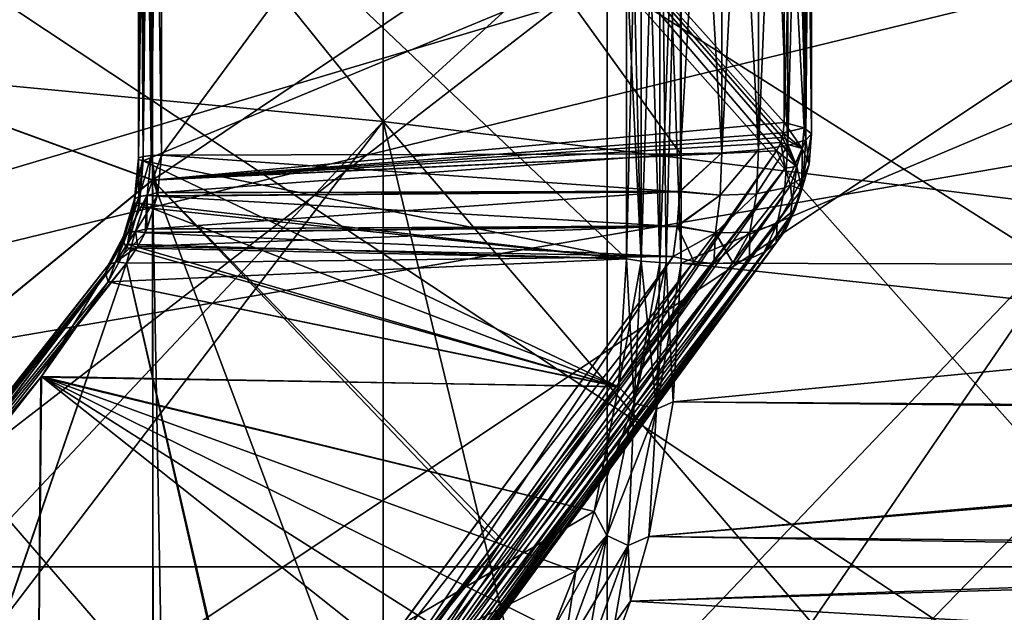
# Model space of a CAD drawing. Header units: metres. Extents: x 59 to 135, y -85 to 115.
# Tile 203 of 256: x 108.63 to 110.84, y 28.77 to 30.1. Entities that reach past the tile are written whole.
import ezdxf

# ---------------------------------------------------------------- set-up
doc = ezdxf.new("R2010")
doc.units = ezdxf.units.M
doc.layers.add('solid_20_404_502_XXX', color=7, linetype='CONTINUOUS')

msp = doc.modelspace()

# ---------------------------------------------------------------- linework, layer by layer
at = {"layer": 'solid_20_404_502_XXX'}
for points in [[(115.932388, 26.4, 6.881767), (105.518089, 33, 6.518092), (105.518089, 26.4, 6.518092)], [(110.460632, 33, 6.69069), (105.518089, 33, 6.518092), (115.932388, 26.4, 6.881767)], [(110.460632, 33, -6.69069), (105.518089, 26.4, -6.518092), (105.518089, 33, -6.518092)], [(115.403168, 33, -6.863286), (105.518089, 26.4, -6.518092), (110.460632, 33, -6.69069)], [(115.806053, 30.822226, -6.877356), (105.518089, 26.4, -6.518092), (115.403168, 33, -6.863286)], [(115.403168, 33, 6.863286), (110.460632, 33, 6.69069), (115.932388, 26.4, 6.881767)], [(109.950691, 32.409157, 19.317787), (111.920403, 32.034229, 17.675121), (111.920403, 30.029879, 18.015675)], [(109.950691, 30.218529, 19.689989), (109.950691, 32.409157, 19.317787), (111.920403, 30.029879, 18.015675)], [(117.202621, 32.330002, 4.479197), (117.202621, 24.430948, 4.479197), (105.297379, 24.430948, 4.583092)], [(117.202621, 32.330002, 4.479197), (105.297379, 24.430948, 4.583092), (105.297379, 32.330002, 4.583092)], [(117.202621, 24.430948, -4.479197), (117.202621, 32.330002, -4.479197), (105.297379, 32.330002, -4.583092)], [(105.297379, 24.430948, -4.583092), (117.202621, 24.430948, -4.479197), (105.297379, 32.330002, -4.583092)], [(109.446487, 29.874773, -16.639078), (107.684959, 30.042614, -18.128693), (107.684959, 32.05954, -17.786003)], [(109.446487, 31.725971, -16.324547), (109.446487, 29.874773, -16.639078), (107.684959, 32.05954, -17.786003)], [(109.446487, 31.725971, 16.324547), (107.684959, 32.05954, 17.786003), (107.684959, 30.042614, 18.128693)], [(111.920403, 32.034229, -17.675121), (109.950691, 30.218529, -19.689989), (111.920403, 30.029879, -18.015675)], [(109.446487, 29.874773, 16.639078), (109.446487, 31.725971, 16.324547), (107.684959, 30.042614, 18.128693)], [(111.048538, 31.3346, -14.702568), (109.446487, 29.874773, -16.639078), (109.446487, 31.725971, -16.324547)], [(111.048538, 31.334614, 14.702565), (109.446487, 31.725971, 16.324547), (109.446487, 29.874773, 16.639078)], [(105.599998, 28.872463, 22.983446), (114.429604, 31.501926, 22.731838), (105.599998, 31.501926, 22.731838)], [(105.599998, 28.872463, 22.983446), (116.406403, 31.501926, 22.731838), (114.429604, 31.501926, 22.731838)], [(105.599998, 28.872463, 22.983446), (120.920715, 31.501926, 22.731838), (116.406403, 31.501926, 22.731838)], [(105.599998, 28.872463, 22.983446), (120.811363, 28.873121, 22.983421), (120.920715, 31.501926, 22.731838)], [(105.599998, 31.501926, -22.731838), (114.429604, 31.501926, -22.731838), (120.811333, 28.872431, -22.983448)], [(105.599998, 28.872463, -22.983446), (105.599998, 31.501926, -22.731838), (120.811333, 28.872431, -22.983448)], [(110.349106, 29.872641, -12.632783), (110.393944, 29.860485, -12.550837), (110.393944, 31.493748, -12.197485)], [(110.349106, 30.700459, -12.482047), (110.349106, 29.872641, -12.632783), (110.393944, 31.493748, -12.197485)], [(110.393944, 31.493748, -12.197485), (110.393944, 29.860485, -12.550837), (110.410881, 31.468201, -12.108315)], [(107.337914, 30.324099, 15.780418), (108.927383, 31.458538, 14.018312), (108.927383, 29.743839, 14.332953)], [(107.337914, 30.323551, -15.780499), (108.927383, 29.742672, -14.333096), (108.927383, 31.457396, -14.018593)], [(108.927383, 31.458538, 14.018312), (110.341377, 29.82777, 12.64954), (110.332054, 29.808968, 12.664514)], [(108.927383, 29.743839, 14.332953), (108.927383, 31.458538, 14.018312), (110.332054, 29.808968, 12.664514)], [(108.927383, 31.458538, 14.018312), (110.349106, 30.700462, 12.482046), (110.349106, 29.872641, 12.632783)], [(108.927383, 31.458538, 14.018312), (110.349106, 29.872641, 12.632783), (110.347198, 29.849617, 12.638691)], [(108.927383, 31.458538, 14.018312), (110.344971, 29.839256, 12.643138), (110.341377, 29.82777, 12.64954)], [(108.927383, 31.458538, 14.018312), (110.347198, 29.849617, 12.638691), (110.344971, 29.839256, 12.643138)], [(108.927383, 31.457396, -14.018593), (108.927383, 29.742672, -14.333096), (110.349106, 30.700459, -12.482047)], [(110.410881, 31.468214, 12.108313), (110.410881, 29.846891, 12.459082), (110.393944, 31.332695, 12.24247)], [(110.393944, 29.860485, -12.550837), (110.410881, 29.846878, -12.459084), (110.410881, 31.468201, -12.108315)], [(110.398193, 29.833191, 12.36666), (110.410881, 29.846891, 12.459082), (110.410881, 31.468214, 12.108313)], [(110.398193, 31.442486, 12.018492), (110.398193, 29.833191, 12.36666), (110.410881, 31.468214, 12.108313)], [(110.410881, 31.468201, -12.108315), (110.410881, 29.846878, -12.459084), (110.398193, 31.442472, -12.018497)], [(110.357124, 29.820745, 12.282699), (110.398193, 29.833191, 12.36666), (110.398193, 31.442486, 12.018492)], [(110.357124, 31.419113, 11.936895), (110.357124, 29.820745, 12.282699), (110.398193, 31.442486, 12.018492)], [(110.398193, 31.442472, -12.018497), (110.398193, 29.833176, -12.366662), (110.357124, 31.419102, -11.936899)], [(110.410881, 29.846878, -12.459084), (110.398193, 29.833176, -12.366662), (110.398193, 31.442472, -12.018497)], [(108.906136, 31.416948, -11.760968), (108.906136, 29.795872, -12.114898), (108.895966, 31.410917, -11.740214)], [(108.906136, 31.416948, 11.760968), (108.895966, 31.410917, 11.740214), (108.895966, 29.792702, 12.093519)], [(108.906136, 29.795872, 12.114898), (108.906136, 31.416948, 11.760968), (108.895966, 29.792702, 12.093519)], [(108.895966, 31.410917, -11.740214), (108.906136, 29.795872, -12.114898), (108.895966, 29.792702, -12.093519)], [(108.895966, 31.410917, -11.740214), (108.895966, 29.792702, -12.093519), (108.896111, 31.404253, -11.717276)], [(108.895966, 31.410917, 11.740214), (108.896111, 31.404253, 11.717276), (108.896111, 29.7892, 12.069891)], [(108.895966, 29.792702, 12.093519), (108.895966, 31.410917, 11.740214), (108.896111, 29.7892, 12.069891)], [(108.896111, 31.404253, -11.717276), (108.895966, 29.792702, -12.093519), (108.896111, 29.7892, -12.069891)], [(108.896111, 31.404253, -11.717276), (108.896111, 29.7892, -12.069891), (108.906532, 31.398264, -11.696659)], [(108.896111, 31.404253, 11.717276), (108.906532, 30.598125, 11.899991), (108.906532, 29.786051, 12.048654)], [(108.896111, 29.7892, 12.069891), (108.896111, 31.404253, 11.717276), (108.906532, 29.786051, 12.048654)], [(108.924644, 31.421164, -11.775476), (108.924644, 29.798086, -12.129843), (108.906136, 31.416948, -11.760968)], [(108.924644, 31.421164, 11.775476), (108.906136, 31.416948, 11.760968), (108.906136, 29.795872, 12.114898)], [(108.924644, 29.798086, 12.129843), (108.924644, 31.421164, 11.775476), (108.906136, 29.795872, 12.114898)], [(108.906136, 31.416948, -11.760968), (108.924644, 29.798086, -12.129843), (108.906136, 29.795872, -12.114898)], [(108.924644, 29.798086, 12.129843), (108.947754, 29.798914, 12.135427), (108.947754, 31.422737, 11.780898)], [(108.924644, 29.798086, 12.129843), (108.947754, 31.422737, 11.780898), (108.924644, 31.421164, 11.775476)], [(108.924644, 31.421164, -11.775476), (108.947754, 31.422737, -11.780898), (108.947754, 29.798914, -12.135427)], [(108.924644, 31.421164, -11.775476), (108.947754, 29.798914, -12.135427), (108.924644, 29.798086, -12.129843)], [(108.947754, 31.422737, 11.780898), (108.947754, 29.798914, 12.135427), (110.116196, 31.383722, 11.81338)], [(110.116196, 29.801905, -12.155602), (108.947754, 29.798914, -12.135427), (108.947754, 31.422737, -11.780898)], [(110.116196, 31.383722, -11.81338), (110.116196, 29.801905, -12.155602), (108.947754, 31.422737, -11.780898)], [(110.29174, 29.810783, 12.215493), (110.357124, 29.820745, 12.282699), (110.357124, 31.419113, 11.936895)], [(110.29174, 31.400406, 11.871582), (110.29174, 29.810783, 12.215493), (110.357124, 31.419113, 11.936895)], [(110.357124, 31.419102, -11.936899), (110.357124, 29.82073, -12.282701), (110.29174, 31.400396, -11.871585)], [(110.398193, 29.833176, -12.366662), (110.357124, 29.82073, -12.282701), (110.357124, 31.419102, -11.936899)], [(108.896111, 29.7892, -12.069891), (108.906532, 30.598125, -11.899991), (108.906532, 31.398264, -11.696659)], [(108.947754, 29.798914, 12.135427), (110.116196, 29.801905, 12.155602), (110.116196, 31.383722, 11.81338)], [(110.208504, 31.38821, 11.829004), (110.116196, 31.383722, 11.81338), (110.116196, 29.801905, 12.155602)], [(110.208504, 31.38821, 11.829004), (110.116196, 29.801905, 12.155602), (110.208504, 29.804289, 12.171682)], [(110.208504, 31.388205, -11.829005), (110.208504, 29.804283, -12.171683), (110.116196, 31.383722, -11.81338)], [(110.208504, 29.804283, -12.171683), (110.116196, 29.801905, -12.155602), (110.116196, 31.383722, -11.81338)], [(110.208504, 29.804289, 12.171682), (110.29174, 29.810783, 12.215493), (110.29174, 31.400406, 11.871582)], [(110.208504, 31.38821, 11.829004), (110.208504, 29.804289, 12.171682), (110.29174, 31.400406, 11.871582)], [(110.29174, 31.400396, -11.871585), (110.29174, 29.810772, -12.215495), (110.208504, 31.388205, -11.829005)], [(110.29174, 29.810772, -12.215495), (110.208504, 29.804283, -12.171683), (110.208504, 31.388205, -11.829005)], [(110.357124, 29.82073, -12.282701), (110.29174, 29.810772, -12.215495), (110.29174, 31.400396, -11.871585)], [(111.048538, 29.677729, 14.982332), (111.048538, 31.334614, 14.702565), (109.446487, 29.874773, 16.639078)], [(111.048538, 31.3346, -14.702568), (111.048538, 29.677721, -14.982333), (109.446487, 29.874773, -16.639078)], [(110.393944, 31.332695, 12.24247), (110.393944, 29.860493, 12.550836), (110.349106, 30.700462, 12.482046)], [(110.410881, 29.846891, 12.459082), (110.393944, 29.860493, 12.550836), (110.393944, 31.332695, 12.24247)], [(109.950691, 30.218529, 19.689989), (107.817116, 28.568291, 21.278898), (107.817116, 30.987398, 21.075813)], [(109.950691, 30.218529, -19.689989), (107.817116, 30.987333, -21.075823), (107.817116, 28.56823, -21.278898)], [(110.02697, 29.560728, 10.528625), (109.994255, 30.23723, 10.442412), (109.994255, 30.899368, 10.27827)], [(110.02697, 30.889677, 10.243904), (110.02697, 29.560728, 10.528625), (109.994255, 30.899368, 10.27827)], [(110.02697, 30.889677, -10.243904), (109.994255, 30.237246, -10.44241), (109.994255, 29.565964, -10.563945)], [(110.02697, 30.889677, -10.243904), (109.994255, 29.565964, -10.563945), (110.02697, 29.560728, -10.528625)], [(110.02697, 30.889677, -10.243904), (110.02697, 29.560728, -10.528625), (110.06945, 30.883308, -10.22133)], [(110.06945, 29.557289, 10.505423), (110.02697, 30.889677, 10.243904), (110.06945, 30.88331, 10.22133)], [(110.02697, 29.560728, 10.528625), (110.02697, 30.889677, 10.243904), (110.06945, 29.557289, 10.505423)], [(110.06945, 30.883308, -10.22133), (110.02697, 29.560728, -10.528625), (110.06945, 29.557289, -10.505423)], [(110.06945, 30.88331, 10.22133), (110.117142, 30.880953, 10.21299), (110.117142, 29.556017, 10.49685)], [(110.083519, 29.556665, 10.501224), (110.06945, 30.88331, 10.22133), (110.117142, 29.556017, 10.49685)], [(110.083519, 29.556665, 10.501224), (110.06945, 29.557289, 10.505423), (110.06945, 30.88331, 10.22133)], [(110.06945, 30.883308, -10.22133), (110.06945, 29.557289, -10.505423), (110.117142, 30.880953, -10.21299)], [(110.06945, 29.557289, -10.505423), (110.083519, 29.556665, -10.501224), (110.117142, 30.880953, -10.21299)], [(110.083519, 29.556665, -10.501224), (110.117142, 29.556017, -10.49685), (110.117142, 30.880953, -10.21299)], [(110.117142, 29.556017, -10.49685), (113.265877, 29.547958, -10.442483), (113.265877, 30.885771, -10.154504)], [(110.117142, 30.880953, -10.21299), (110.117142, 29.556017, -10.49685), (113.265877, 30.885771, -10.154504)], [(113.265877, 30.885771, 10.154504), (113.265877, 29.547958, 10.442483), (110.117142, 30.880953, 10.21299)], [(113.265877, 29.547958, 10.442483), (110.117142, 29.556017, 10.49685), (110.117142, 30.880953, 10.21299)], [(115.806053, 30.822226, -6.877356), (115.932388, 26.4, -6.881767), (105.518089, 26.4, -6.518092)], [(108.927383, 29.742672, -14.333096), (110.349106, 29.872641, -12.632783), (110.349106, 30.700459, -12.482047)], [(110.393944, 29.860493, 12.550836), (110.349106, 29.872641, 12.632783), (110.349106, 30.700462, 12.482046)], [(108.896111, 29.7892, -12.069891), (108.906532, 29.786051, -12.048654), (108.906532, 30.598125, -11.899991)], [(109.994255, 30.237246, -10.44241), (108.906532, 30.598125, -11.899991), (108.906532, 29.786051, -12.048654)], [(109.994255, 29.565964, 10.563945), (108.906532, 29.786051, 12.048654), (108.906532, 30.598125, 11.899991)], [(109.994255, 30.23723, 10.442412), (109.994255, 29.565964, 10.563945), (108.906532, 30.598125, 11.899991)], [(107.337914, 28.438757, 15.944608), (107.337914, 30.324099, 15.780418), (108.927383, 29.743839, 14.332953)], [(107.337914, 30.323551, -15.780499), (107.337914, 28.438202, -15.944623), (108.927383, 29.742672, -14.333096)], [(109.994255, 29.565964, -10.563945), (109.994255, 30.237246, -10.44241), (108.906532, 29.786051, -12.048654)], [(110.02697, 29.560728, 10.528625), (109.994255, 29.565964, 10.563945), (109.994255, 30.23723, 10.442412)], [(109.950691, 28, 19.814579), (107.817116, 28.568291, 21.278898), (109.950691, 30.218529, 19.689989)], [(109.950691, 28, -19.814579), (109.950691, 30.218529, -19.689989), (107.817116, 28.56823, -21.278898)], [(109.950691, 30.218529, 19.689989), (111.920403, 30.029879, 18.015675), (111.920403, 28, 18.129669)], [(109.950691, 28, 19.814579), (109.950691, 30.218529, 19.689989), (111.920403, 28, 18.129669)], [(111.920403, 30.029879, -18.015675), (109.950691, 30.218529, -19.689989), (109.950691, 28, -19.814579)], [(109.446487, 28, -16.744362), (108.016403, 28, -17.984081), (107.684959, 30.042614, -18.128693)], [(109.446487, 29.874773, -16.639078), (109.446487, 28, -16.744362), (107.684959, 30.042614, -18.128693)], [(109.446487, 29.874773, 16.639078), (107.684959, 30.042614, 18.128693), (107.684959, 28, 18.243402)], [(111.920403, 30.029879, -18.015675), (109.950691, 28, -19.814579), (111.920403, 28, -18.129669)], [(109.446487, 29.874773, 16.639078), (107.684959, 28, 18.243402), (108.016403, 28, 17.984081)], [(109.446487, 28, 16.744362), (109.446487, 29.874773, 16.639078), (108.016403, 28, 17.984081)], [(109.899536, 28, -16.305859), (109.446487, 28, -16.744362), (109.446487, 29.874773, -16.639078)], [(111.048538, 28, -15.075976), (109.899536, 28, -16.305859), (109.446487, 29.874773, -16.639078)], [(111.048538, 29.677721, -14.982333), (111.048538, 28, -15.075976), (109.446487, 29.874773, -16.639078)], [(111.048538, 29.677729, 14.982332), (109.446487, 29.874773, 16.639078), (109.446487, 28, 16.744362)], [(108.927383, 29.742672, -14.333096), (110.347198, 29.849579, -12.638702), (110.349106, 29.872641, -12.632783)], [(110.347198, 29.849579, -12.638702), (110.389755, 29.813667, -12.563638), (110.349106, 29.872641, -12.632783)], [(110.347198, 29.849617, 12.638691), (110.349106, 29.872641, 12.632783), (110.393944, 29.860493, 12.550836)], [(110.347198, 29.849617, 12.638691), (110.393944, 29.860493, 12.550836), (110.389755, 29.813683, 12.563635)], [(110.389755, 29.813667, -12.563638), (110.393944, 29.860485, -12.550837), (110.349106, 29.872641, -12.632783)], [(110.389755, 29.813683, 12.563635), (110.393944, 29.860493, 12.550836), (110.405128, 29.779032, 12.478213)], [(110.389755, 29.813667, -12.563638), (110.405128, 29.779007, -12.478215), (110.393944, 29.860485, -12.550837)], [(110.405128, 29.779032, 12.478213), (110.393944, 29.860493, 12.550836), (110.410881, 29.846891, 12.459082)], [(110.405128, 29.779007, -12.478215), (110.410881, 29.846878, -12.459084), (110.393944, 29.860485, -12.550837)], [(108.927383, 29.742672, -14.333096), (110.344917, 29.839035, -12.643249), (110.347198, 29.849579, -12.638702)], [(108.927383, 29.742672, -14.333096), (110.341347, 29.827688, -12.649591), (110.344917, 29.839035, -12.643249)], [(110.341347, 29.827688, -12.649591), (110.378014, 29.77322, -12.586079), (110.344917, 29.839035, -12.643249)], [(110.389755, 29.813683, 12.563635), (110.341377, 29.82777, 12.64954), (110.344971, 29.839256, 12.643138)], [(110.378014, 29.77322, -12.586079), (110.347198, 29.849579, -12.638702), (110.344917, 29.839035, -12.643249)], [(110.347198, 29.849617, 12.638691), (110.389755, 29.813683, 12.563635), (110.344971, 29.839256, 12.643138)], [(110.378014, 29.77322, -12.586079), (110.389755, 29.813667, -12.563638), (110.347198, 29.849579, -12.638702)], [(110.35096, 29.725389, -12.310045), (110.357124, 29.82073, -12.282701), (110.398193, 29.833176, -12.366662)], [(110.391769, 29.748598, -12.390859), (110.35096, 29.725389, -12.310045), (110.398193, 29.833176, -12.366662)], [(110.350967, 29.725422, 12.310043), (110.398193, 29.833191, 12.36666), (110.357124, 29.820745, 12.282699)], [(110.391769, 29.748627, 12.390857), (110.398193, 29.833191, 12.36666), (110.350967, 29.725422, 12.310043)], [(110.391769, 29.748627, 12.390857), (110.410881, 29.846891, 12.459082), (110.398193, 29.833191, 12.36666)], [(110.405128, 29.779032, 12.478213), (110.410881, 29.846891, 12.459082), (110.391769, 29.748627, 12.390857)], [(110.391769, 29.748598, -12.390859), (110.398193, 29.833176, -12.366662), (110.410881, 29.846878, -12.459084)], [(110.405128, 29.779007, -12.478215), (110.391769, 29.748598, -12.390859), (110.410881, 29.846878, -12.459084)], [(108.927383, 29.742672, -14.333096), (110.332054, 29.808968, -12.664514), (110.341347, 29.827688, -12.649591)], [(108.927383, 29.742672, -14.333096), (109.708176, 28.922676, -13.535183), (110.332054, 29.808968, -12.664514)], [(108.927383, 29.743839, 14.332953), (110.332054, 29.808968, 12.664514), (109.715126, 28.93182, 13.526323)], [(109.40226, 28.439457, -13.893786), (110.351448, 29.769751, -12.637275), (110.332054, 29.808968, -12.664514)], [(109.708176, 28.922676, -13.535183), (109.40226, 28.439457, -13.893786), (110.332054, 29.808968, -12.664514)], [(110.332054, 29.808968, 12.664514), (110.351448, 29.769751, 12.637274), (109.715126, 28.93182, 13.526323)], [(110.205147, 29.708666, -12.198024), (110.208504, 29.804283, -12.171683), (110.29174, 29.810772, -12.215495)], [(110.286674, 29.711634, -12.243618), (110.205147, 29.708666, -12.198024), (110.29174, 29.810772, -12.215495)], [(110.205154, 29.708698, 12.198021), (110.29174, 29.810783, 12.215493), (110.208504, 29.804289, 12.171682)], [(110.286682, 29.711668, 12.243615), (110.29174, 29.810783, 12.215493), (110.205154, 29.708698, 12.198021)], [(110.286674, 29.711634, -12.243618), (110.29174, 29.810772, -12.215495), (110.357124, 29.82073, -12.282701)], [(110.35096, 29.725389, -12.310045), (110.286674, 29.711634, -12.243618), (110.357124, 29.82073, -12.282701)], [(110.286682, 29.711668, 12.243615), (110.357124, 29.820745, 12.282699), (110.29174, 29.810783, 12.215493)], [(110.350967, 29.725422, 12.310043), (110.357124, 29.820745, 12.282699), (110.286682, 29.711668, 12.243615)], [(110.341377, 29.82777, 12.64954), (110.378014, 29.773233, 12.58607), (110.332054, 29.808968, 12.664514)], [(110.341347, 29.827688, -12.649591), (110.332054, 29.808968, -12.664514), (110.351448, 29.769751, -12.637275)], [(110.378014, 29.773233, 12.58607), (110.351448, 29.769751, 12.637274), (110.332054, 29.808968, 12.664514)], [(110.341347, 29.827688, -12.649591), (110.351448, 29.769751, -12.637275), (110.378014, 29.77322, -12.586079)], [(110.389755, 29.813683, 12.563635), (110.378014, 29.773233, 12.58607), (110.341377, 29.82777, 12.64954)], [(110.389755, 29.813683, 12.563635), (110.389229, 29.721443, 12.511659), (110.378014, 29.773233, 12.58607)], [(110.378014, 29.77322, -12.586079), (110.389221, 29.721424, -12.511671), (110.389755, 29.813667, -12.563638)], [(110.389221, 29.721424, -12.511671), (110.405128, 29.779007, -12.478215), (110.389755, 29.813667, -12.563638)], [(110.389755, 29.813683, 12.563635), (110.405128, 29.779032, 12.478213), (110.389229, 29.721443, 12.511659)], [(108.895966, 29.792702, -12.093519), (108.887222, 29.700293, -12.11732), (108.887032, 29.691881, -12.095225)], [(108.896111, 29.7892, -12.069891), (108.895966, 29.792702, -12.093519), (108.887032, 29.691881, -12.095225)], [(108.896111, 29.7892, -12.069891), (108.887032, 29.691881, -12.095225), (108.896881, 29.682875, -12.075663)], [(108.887062, 29.692034, 12.095164), (108.895966, 29.792702, 12.093519), (108.896111, 29.7892, 12.069891)], [(108.887253, 29.700438, 12.117264), (108.895966, 29.792702, 12.093519), (108.887062, 29.692034, 12.095164)], [(108.887062, 29.692034, 12.095164), (108.896111, 29.7892, 12.069891), (108.898239, 29.69017, 12.072931)], [(108.906136, 29.795872, -12.114898), (108.897331, 29.706196, -12.137859), (108.887222, 29.700293, -12.11732)], [(108.895966, 29.792702, -12.093519), (108.906136, 29.795872, -12.114898), (108.887222, 29.700293, -12.11732)], [(108.887253, 29.700438, 12.117264), (108.906136, 29.795872, 12.114898), (108.895966, 29.792702, 12.093519)], [(108.897362, 29.706337, 12.137806), (108.906136, 29.795872, 12.114898), (108.887253, 29.700438, 12.117264)], [(108.896111, 29.7892, -12.069891), (108.896881, 29.682875, -12.075663), (108.898346, 29.690844, -12.07271)], [(108.896111, 29.7892, -12.069891), (108.898346, 29.690844, -12.07271), (108.906532, 29.786051, -12.048654)], [(108.896111, 29.7892, 12.069891), (108.906532, 29.786051, 12.048654), (108.898239, 29.69017, 12.072931)], [(108.924644, 29.798086, -12.129843), (108.915428, 29.70846, -12.152905), (108.897331, 29.706196, -12.137859)], [(108.906136, 29.795872, -12.114898), (108.924644, 29.798086, -12.129843), (108.897331, 29.706196, -12.137859)], [(108.897362, 29.706337, 12.137806), (108.924644, 29.798086, 12.129843), (108.906136, 29.795872, 12.114898)], [(108.915459, 29.708601, 12.152853), (108.924644, 29.798086, 12.129843), (108.897362, 29.706337, 12.137806)], [(109.976463, 29.2777, 10.630001), (108.898239, 29.69017, 12.072931), (108.906532, 29.786051, 12.048654)], [(109.994255, 29.565964, -10.563945), (108.906532, 29.786051, -12.048654), (108.898346, 29.690844, -12.07271)], [(109.994255, 29.565964, 10.563945), (109.976463, 29.2777, 10.630001), (108.906532, 29.786051, 12.048654)], [(108.915428, 29.70846, -12.152905), (108.947754, 29.798914, -12.135427), (108.939728, 29.71487, -12.15653)], [(108.924644, 29.798086, -12.129843), (108.947754, 29.798914, -12.135427), (108.915428, 29.70846, -12.152905)], [(108.915459, 29.708601, 12.152853), (108.938148, 29.707127, 12.159395), (108.924644, 29.798086, 12.129843)], [(108.924644, 29.798086, 12.129843), (108.939667, 29.714514, 12.156659), (108.947754, 29.798914, 12.135427)], [(108.924644, 29.798086, 12.129843), (108.938148, 29.707127, 12.159395), (108.939667, 29.714514, 12.156659)], [(108.939667, 29.714514, 12.156659), (110.116196, 29.801905, 12.155602), (108.947754, 29.798914, 12.135427)], [(110.114281, 29.718035, 12.177214), (110.116196, 29.801905, 12.155602), (108.939667, 29.714514, 12.156659)], [(110.114235, 29.716799, -12.177678), (108.939728, 29.71487, -12.15653), (108.947754, 29.798914, -12.135427)], [(110.114235, 29.716799, -12.177678), (108.947754, 29.798914, -12.135427), (110.116196, 29.801905, -12.155602)], [(110.114235, 29.716799, -12.177678), (110.116196, 29.801905, -12.155602), (110.208504, 29.804283, -12.171683)], [(110.205147, 29.708666, -12.198024), (110.114235, 29.716799, -12.177678), (110.208504, 29.804283, -12.171683)], [(110.208504, 29.804289, 12.171682), (110.116196, 29.801905, 12.155602), (110.114281, 29.718035, 12.177214)], [(110.205154, 29.708698, 12.198021), (110.208504, 29.804289, 12.171682), (110.114281, 29.718035, 12.177214)], [(110.351448, 29.769751, 12.637274), (109.405434, 28.443253, 13.890069), (109.386055, 28.521549, 13.928524)], [(110.351448, 29.769751, 12.637274), (109.386055, 28.521549, 13.928524), (109.715126, 28.93182, 13.526323)], [(109.40226, 28.439457, -13.893786), (110.363251, 29.730928, -12.6055), (110.351448, 29.769751, -12.637275)], [(110.351448, 29.769751, 12.637274), (110.363251, 29.73093, 12.605499), (109.405434, 28.443253, 13.890069)], [(110.378014, 29.773233, 12.58607), (110.363251, 29.73093, 12.605499), (110.351448, 29.769751, 12.637274)], [(110.378014, 29.77322, -12.586079), (110.351448, 29.769751, -12.637275), (110.363251, 29.730928, -12.6055)], [(110.378014, 29.773233, 12.58607), (110.389229, 29.721443, 12.511659), (110.363251, 29.73093, 12.605499)], [(110.378014, 29.77322, -12.586079), (110.363251, 29.730928, -12.6055), (110.367104, 29.693647, -12.570128)], [(110.378014, 29.77322, -12.586079), (110.367104, 29.693647, -12.570128), (110.389221, 29.721424, -12.511671)], [(110.373917, 29.677055, -12.433299), (110.391769, 29.748598, -12.390859), (110.405128, 29.779007, -12.478215)], [(110.389221, 29.721424, -12.511671), (110.373917, 29.677055, -12.433299), (110.405128, 29.779007, -12.478215)], [(110.405128, 29.779032, 12.478213), (110.373924, 29.67708, 12.433285), (110.389229, 29.721443, 12.511659)], [(110.405128, 29.779032, 12.478213), (110.391769, 29.748627, 12.390857), (110.373924, 29.67708, 12.433285)], [(107.337914, 28.438757, 15.944608), (108.927383, 29.743839, 14.332953), (108.929863, 28.002586, 14.436024)], [(107.337914, 28.438202, -15.944623), (108.929214, 28.00182, -14.436712), (108.927383, 29.742672, -14.333096)], [(108.927383, 29.743839, 14.332953), (108.958778, 28.033958, 14.405372), (108.929863, 28.002586, 14.436024)], [(108.927383, 29.743839, 14.332953), (109.386055, 28.521549, 13.928524), (108.958778, 28.033958, 14.405372)], [(108.927383, 29.743839, 14.332953), (109.715126, 28.93182, 13.526323), (109.386055, 28.521549, 13.928524)], [(108.927383, 29.742672, -14.333096), (108.929214, 28.00182, -14.436712), (109.708176, 28.922676, -13.535183)], [(110.333519, 29.64423, -12.35823), (110.35096, 29.725389, -12.310045), (110.391769, 29.748598, -12.390859)], [(110.373917, 29.677055, -12.433299), (110.333519, 29.64423, -12.35823), (110.391769, 29.748598, -12.390859)], [(110.391769, 29.748627, 12.390857), (110.333534, 29.644257, 12.358213), (110.373924, 29.67708, 12.433285)], [(110.391769, 29.748627, 12.390857), (110.350967, 29.725422, 12.310043), (110.333534, 29.644257, 12.358213)], [(109.40226, 28.439457, -13.893786), (109.407639, 28.375645, -13.83323), (110.363251, 29.730928, -12.6055)], [(110.363251, 29.73093, 12.605499), (110.367104, 29.693649, 12.570127), (109.405434, 28.443253, 13.890069)], [(109.407639, 28.375645, -13.83323), (110.367104, 29.693647, -12.570128), (110.363251, 29.730928, -12.6055)], [(110.271782, 29.625988, -12.293423), (110.286674, 29.711634, -12.243618), (110.35096, 29.725389, -12.310045)], [(110.333519, 29.64423, -12.35823), (110.271782, 29.625988, -12.293423), (110.35096, 29.725389, -12.310045)], [(110.350967, 29.725422, 12.310043), (110.27179, 29.626017, 12.293406), (110.333534, 29.644257, 12.358213)], [(110.350967, 29.725422, 12.310043), (110.286682, 29.711668, 12.243615), (110.27179, 29.626017, 12.293406)], [(110.389221, 29.721424, -12.511671), (110.362907, 29.659006, -12.532204), (110.350777, 29.628027, -12.492844)], [(110.389221, 29.721424, -12.511671), (110.350777, 29.628027, -12.492844), (110.373917, 29.677055, -12.433299)], [(110.389229, 29.721443, 12.511659), (110.362907, 29.659008, 12.532202), (110.367104, 29.693649, 12.570127)], [(110.389229, 29.721443, 12.511659), (110.373924, 29.67708, 12.433285), (110.362907, 29.659008, 12.532202)], [(110.389221, 29.721424, -12.511671), (110.367104, 29.693647, -12.570128), (110.362907, 29.659006, -12.532204)], [(110.389229, 29.721443, 12.511659), (110.367104, 29.693649, 12.570127), (110.363251, 29.73093, 12.605499)], [(108.861137, 29.604212, -12.139215), (108.887032, 29.691881, -12.095225), (108.887222, 29.700293, -12.11732)], [(108.862129, 29.616484, -12.158722), (108.861137, 29.604212, -12.139215), (108.887222, 29.700293, -12.11732)], [(108.887253, 29.700438, 12.117264), (108.861191, 29.604342, 12.139129), (108.862183, 29.616608, 12.158642)], [(108.887253, 29.700438, 12.117264), (108.887062, 29.692034, 12.095164), (108.861191, 29.604342, 12.139129)], [(108.862129, 29.616484, -12.158722), (108.887222, 29.700293, -12.11732), (108.897331, 29.706196, -12.137859)], [(108.872116, 29.624754, -12.177802), (108.862129, 29.616484, -12.158722), (108.897331, 29.706196, -12.137859)], [(108.897362, 29.706337, 12.137806), (108.862183, 29.616608, 12.158642), (108.872169, 29.624874, 12.177725)], [(108.897362, 29.706337, 12.137806), (108.887253, 29.700438, 12.117264), (108.862183, 29.616608, 12.158642)], [(108.872116, 29.624754, -12.177802), (108.897331, 29.706196, -12.137859), (108.915428, 29.70846, -12.152905)], [(108.889275, 29.62751, -12.192971), (108.872116, 29.624754, -12.177802), (108.915428, 29.70846, -12.152905)], [(108.915459, 29.708601, 12.152853), (108.872169, 29.624874, 12.177725), (108.889328, 29.627628, 12.192895)], [(108.915459, 29.708601, 12.152853), (108.897362, 29.706337, 12.137806), (108.872169, 29.624874, 12.177725)], [(108.889275, 29.62751, -12.192971), (108.915428, 29.70846, -12.152905), (108.938118, 29.707026, -12.159433)], [(108.889275, 29.62751, -12.192971), (108.938118, 29.707026, -12.159433), (108.914413, 29.632956, -12.195955)], [(108.915459, 29.708601, 12.152853), (108.889328, 29.627628, 12.192895), (108.91066, 29.624607, 12.201231)], [(108.915459, 29.708601, 12.152853), (108.91066, 29.624607, 12.201231), (108.914307, 29.632717, 12.196103)], [(110.114281, 29.718035, 12.177214), (108.938148, 29.707127, 12.159395), (108.914307, 29.632717, 12.196103)], [(110.108673, 29.639908, 12.216228), (110.114281, 29.718035, 12.177214), (108.914307, 29.632717, 12.196103)], [(108.915459, 29.708601, 12.152853), (108.914307, 29.632717, 12.196103), (108.938148, 29.707127, 12.159395)], [(110.108536, 29.638546, -12.217102), (108.914413, 29.632956, -12.195955), (108.938118, 29.707026, -12.159433)], [(108.915428, 29.70846, -12.152905), (108.939728, 29.71487, -12.15653), (108.938118, 29.707026, -12.159433)], [(110.114235, 29.716799, -12.177678), (108.938118, 29.707026, -12.159433), (108.939728, 29.71487, -12.15653)], [(110.114235, 29.716799, -12.177678), (110.108536, 29.638546, -12.217102), (108.938118, 29.707026, -12.159433)], [(110.114281, 29.718035, 12.177214), (108.939667, 29.714514, 12.156659), (108.938148, 29.707127, 12.159395)], [(110.205147, 29.708666, -12.198024), (110.108536, 29.638546, -12.217102), (110.114235, 29.716799, -12.177678)], [(110.194412, 29.624022, -12.244887), (110.108536, 29.638546, -12.217102), (110.205147, 29.708666, -12.198024)], [(110.205154, 29.708698, 12.198021), (110.114281, 29.718035, 12.177214), (110.108673, 29.639908, 12.216228)], [(110.205154, 29.708698, 12.198021), (110.108673, 29.639908, 12.216228), (110.194427, 29.62405, 12.24487)], [(110.194412, 29.624022, -12.244887), (110.205147, 29.708666, -12.198024), (110.286674, 29.711634, -12.243618)], [(110.271782, 29.625988, -12.293423), (110.194412, 29.624022, -12.244887), (110.286674, 29.711634, -12.243618)], [(110.286682, 29.711668, 12.243615), (110.194427, 29.62405, 12.24487), (110.27179, 29.626017, 12.293406)], [(110.286682, 29.711668, 12.243615), (110.205154, 29.708698, 12.198021), (110.194427, 29.62405, 12.24487)], [(108.861137, 29.604212, -12.139215), (108.86953, 29.590509, -12.122533), (108.887032, 29.691881, -12.095225)], [(108.887062, 29.692034, 12.095164), (108.869583, 29.590637, 12.122448), (108.861191, 29.604342, 12.139129)], [(108.887032, 29.691881, -12.095225), (108.86953, 29.590509, -12.122533), (108.872665, 29.59832, -12.117573)], [(108.887062, 29.692034, 12.095164), (108.898239, 29.69017, 12.072931), (108.869583, 29.590637, 12.122448)], [(108.869583, 29.590637, 12.122448), (108.898239, 29.69017, 12.072931), (108.872597, 29.598141, 12.117683)], [(109.976463, 29.2777, 10.630001), (108.872597, 29.598141, 12.117683), (108.898239, 29.69017, 12.072931)], [(108.887032, 29.691881, -12.095225), (108.872665, 29.59832, -12.117573), (108.896881, 29.682875, -12.075663)], [(109.994255, 29.565964, -10.563945), (108.896881, 29.682875, -12.075663), (108.872665, 29.59832, -12.117573)], [(109.994255, 29.565964, -10.563945), (108.898346, 29.690844, -12.07271), (108.896881, 29.682875, -12.075663)], [(110.367104, 29.693649, 12.570127), (109.41082, 28.379442, 13.829512), (109.405434, 28.443253, 13.890069)], [(109.407639, 28.375645, -13.83323), (110.362907, 29.659006, -12.532204), (110.367104, 29.693647, -12.570128)], [(110.367104, 29.693649, 12.570127), (110.362907, 29.659008, 12.532202), (109.41082, 28.379442, 13.829512)], [(111.048538, 29.677729, 14.982332), (109.446487, 28, 16.744362), (109.899536, 28, 16.305859)], [(111.048538, 28, 15.075976), (111.048538, 29.677729, 14.982332), (109.899536, 28, 16.305859)], [(110.373917, 29.677055, -12.433299), (110.331078, 29.601627, -12.45321), (110.304382, 29.580582, -12.414474)], [(110.373917, 29.677055, -12.433299), (110.304382, 29.580582, -12.414474), (110.333519, 29.64423, -12.35823)], [(110.373924, 29.67708, 12.433285), (110.331078, 29.601629, 12.453208), (110.350784, 29.628029, 12.492842)], [(110.373924, 29.67708, 12.433285), (110.333534, 29.644257, 12.358213), (110.331078, 29.601629, 12.453208)], [(110.373917, 29.677055, -12.433299), (110.350777, 29.628027, -12.492844), (110.331078, 29.601627, -12.45321)], [(110.373924, 29.67708, 12.433285), (110.350784, 29.628029, 12.492842), (110.362907, 29.659008, 12.532202)], [(109.390869, 28.322681, -13.764808), (110.350777, 29.628027, -12.492844), (110.362907, 29.659006, -12.532204)], [(109.407639, 28.375645, -13.83323), (109.390869, 28.322681, -13.764808), (110.362907, 29.659006, -12.532204)], [(110.362907, 29.659008, 12.532202), (110.350784, 29.628029, 12.492842), (109.41082, 28.379442, 13.829512)], [(108.889275, 29.62751, -12.192971), (108.914413, 29.632956, -12.195955), (108.910606, 29.624495, -12.201304)], [(110.108673, 29.639908, 12.216228), (108.894226, 29.593367, 12.223459), (110.099388, 29.571026, 12.271491)], [(110.108673, 29.639908, 12.216228), (108.91066, 29.624607, 12.201231), (108.894226, 29.593367, 12.223459)], [(110.108536, 29.638546, -12.217102), (110.099388, 29.571024, -12.271492), (108.910606, 29.624495, -12.201304)], [(110.108536, 29.638546, -12.217102), (108.910606, 29.624495, -12.201304), (108.914413, 29.632956, -12.195955)], [(110.108673, 29.639908, 12.216228), (108.914307, 29.632717, 12.196103), (108.91066, 29.624607, 12.201231)], [(110.108673, 29.639908, 12.216228), (110.099388, 29.571026, 12.271491), (110.146019, 29.559664, 12.290264)], [(110.194412, 29.624022, -12.244887), (110.099388, 29.571024, -12.271492), (110.108536, 29.638546, -12.217102)], [(110.194427, 29.62405, 12.24487), (110.108673, 29.639908, 12.216228), (110.146019, 29.559664, 12.290264)], [(110.333534, 29.644257, 12.358213), (110.271484, 29.565516, 12.377775), (110.304382, 29.580584, 12.414472)], [(110.333534, 29.644257, 12.358213), (110.27179, 29.626017, 12.293406), (110.271484, 29.565516, 12.377775)], [(110.333519, 29.64423, -12.35823), (110.304382, 29.580582, -12.414474), (110.271484, 29.565514, -12.377777)], [(110.333519, 29.64423, -12.35823), (110.271484, 29.565514, -12.377777), (110.271782, 29.625988, -12.293423)], [(110.333534, 29.644257, 12.358213), (110.304382, 29.580584, 12.414472), (110.331078, 29.601629, 12.453208)], [(108.821365, 29.534451, 12.201172), (108.862183, 29.616608, 12.158642), (108.861191, 29.604342, 12.139129)], [(108.821365, 29.534451, 12.201172), (108.827614, 29.551071, 12.222468), (108.862183, 29.616608, 12.158642)], [(108.862129, 29.616484, -12.158722), (108.827614, 29.551071, -12.222467), (108.821365, 29.534451, -12.201172)], [(108.862129, 29.616484, -12.158722), (108.821365, 29.534451, -12.201172), (108.861137, 29.604212, -12.139215)], [(108.827614, 29.551071, 12.222468), (108.872169, 29.624874, 12.177725), (108.862183, 29.616608, 12.158642)], [(108.827614, 29.551071, 12.222468), (108.844978, 29.558884, 12.242619), (108.872169, 29.624874, 12.177725)], [(108.872116, 29.624754, -12.177802), (108.844978, 29.558884, -12.242619), (108.827614, 29.551071, -12.222467)], [(108.872116, 29.624754, -12.177802), (108.827614, 29.551071, -12.222467), (108.862129, 29.616484, -12.158722)], [(108.844978, 29.558884, 12.242619), (108.868866, 29.555834, 12.256307), (108.889328, 29.627628, 12.192895)], [(108.844978, 29.558884, 12.242619), (108.889328, 29.627628, 12.192895), (108.872169, 29.624874, 12.177725)], [(108.889275, 29.62751, -12.192971), (108.910606, 29.624495, -12.201304), (108.844978, 29.558884, -12.242619)], [(108.889275, 29.62751, -12.192971), (108.844978, 29.558884, -12.242619), (108.872116, 29.624754, -12.177802)], [(108.844978, 29.558884, -12.242619), (108.910606, 29.624495, -12.201304), (108.894295, 29.593493, -12.22336)], [(108.889328, 29.627628, 12.192895), (108.868866, 29.555834, 12.256307), (108.894226, 29.593367, 12.223459)], [(108.889328, 29.627628, 12.192895), (108.894226, 29.593367, 12.223459), (108.91066, 29.624607, 12.201231)], [(108.894295, 29.593493, -12.22336), (108.910606, 29.624495, -12.201304), (110.099388, 29.571024, -12.271492)], [(109.390869, 28.322681, -13.764808), (110.331078, 29.601627, -12.45321), (110.350777, 29.628027, -12.492844)], [(110.350784, 29.628029, 12.492842), (109.394043, 28.326473, 13.761094), (109.41082, 28.379442, 13.829512)], [(110.350784, 29.628029, 12.492842), (110.331078, 29.601629, 12.453208), (109.394043, 28.326473, 13.761094)], [(110.194412, 29.624022, -12.244887), (110.146019, 29.559664, -12.290264), (110.099388, 29.571024, -12.271492)], [(110.194427, 29.62405, 12.24487), (110.146019, 29.559664, 12.290264), (110.191116, 29.554899, 12.314741)], [(110.194412, 29.624022, -12.244887), (110.191116, 29.554899, -12.314742), (110.146019, 29.559664, -12.290264)], [(110.271782, 29.625988, -12.293423), (110.233353, 29.556868, -12.344203), (110.191116, 29.554899, -12.314742)], [(110.271782, 29.625988, -12.293423), (110.191116, 29.554899, -12.314742), (110.194412, 29.624022, -12.244887)], [(110.194427, 29.62405, 12.24487), (110.191116, 29.554899, 12.314741), (110.23336, 29.55687, 12.344202)], [(110.27179, 29.626017, 12.293406), (110.194427, 29.62405, 12.24487), (110.23336, 29.55687, 12.344202)], [(110.271782, 29.625988, -12.293423), (110.271484, 29.565514, -12.377777), (110.233353, 29.556868, -12.344203)], [(110.27179, 29.626017, 12.293406), (110.23336, 29.55687, 12.344202), (110.271484, 29.565516, 12.377775)], [(108.821365, 29.534451, 12.201172), (108.861191, 29.604342, 12.139129), (108.827858, 29.513468, 12.184385)], [(108.861137, 29.604212, -12.139215), (108.821365, 29.534451, -12.201172), (108.827858, 29.513468, -12.184385)], [(108.861191, 29.604342, 12.139129), (108.869583, 29.590637, 12.122448), (108.827858, 29.513468, 12.184385)], [(108.861137, 29.604212, -12.139215), (108.827858, 29.513468, -12.184385), (108.86953, 29.590509, -12.122533)], [(109.976463, 29.2777, 10.630001), (108.827858, 29.513468, 12.184385), (108.869583, 29.590637, 12.122448)], [(109.994255, 29.565964, -10.563945), (108.86953, 29.590509, -12.122533), (108.827858, 29.513468, -12.184385)], [(108.844978, 29.558884, -12.242619), (108.894295, 29.593493, -12.22336), (108.868866, 29.555838, -12.256304)], [(108.894295, 29.593493, -12.22336), (110.099388, 29.571024, -12.271492), (108.868866, 29.555838, -12.256304)], [(108.894226, 29.593367, 12.223459), (108.868866, 29.555834, 12.256307), (110.099388, 29.571026, 12.271491)], [(109.994255, 29.565964, -10.563945), (108.872665, 29.59832, -12.117573), (108.86953, 29.590509, -12.122533)], [(109.976463, 29.2777, 10.630001), (108.869583, 29.590637, 12.122448), (108.872597, 29.598141, 12.117683)], [(109.353394, 28.285139, -13.694425), (110.304382, 29.580582, -12.414474), (110.331078, 29.601627, -12.45321)], [(109.390869, 28.322681, -13.764808), (109.353394, 28.285139, -13.694425), (110.331078, 29.601627, -12.45321)], [(110.331078, 29.601629, 12.453208), (109.35656, 28.288923, 13.69072), (109.394043, 28.326473, 13.761094)], [(110.331078, 29.601629, 12.453208), (110.304382, 29.580584, 12.414472), (109.35656, 28.288923, 13.69072)], [(109.976524, 29.278208, -10.629845), (109.994255, 29.565964, -10.563945), (108.827858, 29.513468, -12.184385)], [(109.159325, 28.293039, 13.526272), (110.099388, 29.571026, 12.271491), (108.868866, 29.555834, 12.256307)], [(110.099388, 29.571024, -12.271492), (109.156189, 28.289303, -13.529931), (108.868866, 29.555838, -12.256304)], [(110.146019, 29.559664, -12.290264), (109.156189, 28.289303, -13.529931), (110.099388, 29.571024, -12.271492)], [(109.233894, 28.27142, 13.568044), (110.099388, 29.571026, 12.271491), (109.159325, 28.293039, 13.526272)], [(110.146019, 29.559664, 12.290264), (110.099388, 29.571026, 12.271491), (109.233894, 28.27142, 13.568044)], [(109.298439, 28.266258, -13.628155), (110.271484, 29.565514, -12.377777), (110.304382, 29.580582, -12.414474)], [(109.353394, 28.285139, -13.694425), (109.298439, 28.266258, -13.628155), (110.304382, 29.580582, -12.414474)], [(109.298439, 28.266258, -13.628155), (110.233353, 29.556868, -12.344203), (110.271484, 29.565514, -12.377777)], [(110.271484, 29.565516, 12.377775), (109.30159, 28.270027, 13.624463), (109.35656, 28.288923, 13.69072)], [(110.271484, 29.565516, 12.377775), (110.23336, 29.55687, 12.344202), (109.30159, 28.270027, 13.624463)], [(110.304382, 29.580584, 12.414472), (110.271484, 29.565516, 12.377775), (109.35656, 28.288923, 13.69072)], [(110.011749, 29.240608, 10.599294), (109.976463, 29.2777, 10.630001), (109.994255, 29.565964, 10.563945)], [(110.02697, 29.560728, -10.528625), (109.994255, 29.565964, -10.563945), (109.976524, 29.278208, -10.629845)], [(110.011749, 29.240608, 10.599294), (109.994255, 29.565964, 10.563945), (110.02697, 29.560728, 10.528625)], [(107.916183, 28.383976, 13.329302), (108.827614, 29.551071, 12.222468), (108.821365, 29.534451, 12.201172)], [(107.922035, 28.400093, 13.351092), (108.827614, 29.551071, 12.222468), (107.916183, 28.383976, 13.329302)], [(107.922035, 28.400093, 13.351092), (108.844978, 29.558884, 12.242619), (108.827614, 29.551071, 12.222468)], [(107.938354, 28.406574, 13.372548), (108.844978, 29.558884, 12.242619), (107.922035, 28.400093, 13.351092)], [(108.827614, 29.551071, -12.222467), (107.922035, 28.400093, -13.351092), (108.821365, 29.534451, -12.201172)], [(107.938354, 28.406574, -13.372548), (107.922035, 28.400093, -13.351092), (108.827614, 29.551071, -12.222467)], [(107.938354, 28.406574, 13.372548), (108.868866, 29.555834, 12.256307), (108.844978, 29.558884, 12.242619)], [(108.844978, 29.558884, -12.242619), (107.963463, 28.404758, -13.385033), (107.938354, 28.406574, -13.372548)], [(108.844978, 29.558884, -12.242619), (107.938354, 28.406574, -13.372548), (108.827614, 29.551071, -12.222467)], [(107.938354, 28.406574, 13.372548), (107.963463, 28.404757, 13.385034), (108.868866, 29.555834, 12.256307)], [(108.844978, 29.558884, -12.242619), (108.868866, 29.555838, -12.256304), (107.963463, 28.404758, -13.385033)], [(108.01796, 27.085812, -14.705325), (107.963463, 28.404758, -13.385033), (108.868866, 29.555838, -12.256304)], [(108.021652, 27.089283, 14.701943), (108.868866, 29.555834, 12.256307), (107.963463, 28.404757, 13.385034)], [(109.156189, 28.289303, -13.529931), (108.01796, 27.085812, -14.705325), (108.868866, 29.555838, -12.256304)], [(108.021652, 27.089283, 14.701943), (109.159325, 28.293039, 13.526272), (108.868866, 29.555834, 12.256307)], [(109.230751, 28.267668, -13.571719), (109.156189, 28.289303, -13.529931), (110.146019, 29.559664, -12.290264)], [(109.230751, 28.267668, -13.571719), (110.146019, 29.559664, -12.290264), (110.191116, 29.554899, -12.314742)], [(109.230751, 28.267668, -13.571719), (110.191116, 29.554899, -12.314742), (110.233353, 29.556868, -12.344203)], [(109.298439, 28.266258, -13.628155), (109.230751, 28.267668, -13.571719), (110.233353, 29.556868, -12.344203)], [(110.191116, 29.554899, 12.314741), (110.146019, 29.559664, 12.290264), (109.233894, 28.27142, 13.568044)], [(110.191116, 29.554899, 12.314741), (109.233894, 28.27142, 13.568044), (109.30159, 28.270027, 13.624463)], [(110.23336, 29.55687, 12.344202), (110.191116, 29.554899, 12.314741), (109.30159, 28.270027, 13.624463)], [(110.02697, 29.560728, -10.528625), (109.976524, 29.278208, -10.629845), (110.011734, 29.240606, -10.599304)], [(110.06945, 29.557289, -10.505423), (110.02697, 29.560728, -10.528625), (110.011734, 29.240606, -10.599304)], [(110.06945, 29.557289, -10.505423), (110.011734, 29.240606, -10.599304), (110.083519, 29.556665, -10.501224)], [(110.011734, 29.240606, -10.599304), (110.061745, 29.227137, -10.578613), (110.083519, 29.556665, -10.501224)], [(110.011749, 29.240608, 10.599294), (110.02697, 29.560728, 10.528625), (110.06176, 29.22714, 10.578608)], [(110.06176, 29.22714, 10.578608), (110.02697, 29.560728, 10.528625), (110.06945, 29.557289, 10.505423)], [(110.083519, 29.556665, -10.501224), (110.061745, 29.227137, -10.578613), (110.117142, 29.556017, -10.49685)], [(110.061745, 29.227137, -10.578613), (110.099281, 29.243511, -10.568364), (110.117142, 29.556017, -10.49685)], [(110.06176, 29.22714, 10.578608), (110.06945, 29.557289, 10.505423), (110.083519, 29.556665, 10.501224)], [(110.06176, 29.22714, 10.578608), (110.083519, 29.556665, 10.501224), (110.099258, 29.243343, 10.568417)], [(110.083519, 29.556665, 10.501224), (110.117142, 29.556017, 10.49685), (110.099258, 29.243343, 10.568417)], [(110.099258, 29.243343, 10.568417), (110.117142, 29.556017, 10.49685), (113.252693, 29.221087, 10.5177)], [(110.099281, 29.243511, -10.568364), (113.265877, 29.547958, -10.442483), (110.117142, 29.556017, -10.49685)], [(110.099281, 29.243511, -10.568364), (113.252701, 29.221264, -10.517645), (113.265877, 29.547958, -10.442483)], [(113.252693, 29.221087, 10.5177), (110.117142, 29.556017, 10.49685), (113.265877, 29.547958, 10.442483)], [(108.821365, 29.534451, -12.201172), (107.916183, 28.383976, -13.329302), (108.827858, 29.513468, -12.184385)], [(107.916183, 28.383976, 13.329302), (108.821365, 29.534451, 12.201172), (108.113838, 28.582893, 13.097098)], [(107.922035, 28.400093, -13.351092), (107.916183, 28.383976, -13.329302), (108.821365, 29.534451, -12.201172)], [(108.821365, 29.534451, 12.201172), (108.677467, 29.300882, 12.393205), (108.113838, 28.582893, 13.097098)], [(108.821365, 29.534451, 12.201172), (108.827858, 29.513468, 12.184385), (108.677467, 29.300882, 12.393205)], [(107.916183, 28.383976, -13.329302), (108.675972, 29.299168, -12.395198), (108.827858, 29.513468, -12.184385)], [(108.675972, 29.299168, -12.395198), (109.976524, 29.278208, -10.629845), (108.827858, 29.513468, -12.184385)], [(109.976463, 29.2777, 10.630001), (108.677467, 29.300882, 12.393205), (108.827858, 29.513468, 12.184385)], [(107.916183, 28.383976, -13.329302), (108.110466, 28.578836, -13.100996), (108.675972, 29.299168, -12.395198)], [(108.110466, 28.578836, -13.100996), (108.667953, 28.259565, -12.470038), (108.675972, 29.299168, -12.395198)], [(108.113838, 28.582893, 13.097098), (108.677467, 29.300882, 12.393205), (108.667953, 28.259375, 12.470042)], [(109.696419, 28.491474, 11.110258), (108.667953, 28.259375, 12.470042), (108.677467, 29.300882, 12.393205)], [(108.675972, 29.299168, -12.395198), (108.667953, 28.259565, -12.470038), (109.921829, 28.99699, -10.743062)], [(108.675972, 29.299168, -12.395198), (109.921829, 28.99699, -10.743062), (109.976524, 29.278208, -10.629845)], [(109.767647, 28.608509, 11.001008), (109.696419, 28.491474, 11.110258), (108.677467, 29.300882, 12.393205)], [(109.828781, 28.732119, 10.903461), (109.767647, 28.608509, 11.001008), (108.677467, 29.300882, 12.393205)], [(109.880058, 28.861691, 10.817576), (109.828781, 28.732119, 10.903461), (108.677467, 29.300882, 12.393205)], [(109.921684, 28.996435, 10.743336), (109.880058, 28.861691, 10.817576), (108.677467, 29.300882, 12.393205)], [(109.976463, 29.2777, 10.630001), (109.921684, 28.996435, 10.743336), (108.677467, 29.300882, 12.393205)], [(110.011749, 29.240608, 10.599294), (109.921684, 28.996435, 10.743336), (109.976463, 29.2777, 10.630001)], [(110.011734, 29.240606, -10.599304), (109.976524, 29.278208, -10.629845), (109.921829, 28.99699, -10.743062)], [(109.950211, 28.942926, 10.723878), (109.921684, 28.996435, 10.743336), (110.011749, 29.240608, 10.599294)], [(110.011734, 29.240606, -10.599304), (109.921829, 28.99699, -10.743062), (109.950172, 28.942871, -10.723928)], [(110.011734, 29.240606, -10.599304), (109.950172, 28.942871, -10.723928), (110.061745, 29.227137, -10.578613)], [(109.950211, 28.942926, 10.723878), (110.011749, 29.240608, 10.599294), (109.998367, 28.920465, 10.706953)], [(110.011749, 29.240608, 10.599294), (110.06176, 29.22714, 10.578608), (109.998367, 28.920465, 10.706953)], [(110.044708, 28.940456, 10.690125), (110.099258, 29.243343, 10.568417), (113.251732, 29.209637, 10.521343)], [(110.06176, 29.22714, 10.578608), (110.099258, 29.243343, 10.568417), (110.044708, 28.940456, 10.690125)], [(110.099281, 29.243511, -10.568364), (110.044762, 28.940683, -10.690014), (113.252701, 29.221264, -10.517645)], [(110.061745, 29.227137, -10.578613), (110.044762, 28.940683, -10.690014), (110.099281, 29.243511, -10.568364)], [(110.099258, 29.243343, 10.568417), (113.252693, 29.221087, 10.5177), (113.251732, 29.209637, 10.521343)], [(109.950172, 28.942871, -10.723928), (109.998322, 28.920404, -10.706995), (110.061745, 29.227137, -10.578613)], [(110.061745, 29.227137, -10.578613), (109.998322, 28.920404, -10.706995), (110.044762, 28.940683, -10.690014)], [(109.998367, 28.920465, 10.706953), (110.06176, 29.22714, 10.578608), (110.044708, 28.940456, 10.690125)], [(110.044708, 28.940456, 10.690125), (113.251732, 29.209637, 10.521343), (113.213051, 28.907837, 10.644564)], [(110.044762, 28.940683, -10.690014), (113.251663, 29.208908, -10.521577), (113.252701, 29.221264, -10.517645)], [(110.044762, 28.940683, -10.690014), (113.213104, 28.908104, -10.64443), (113.251663, 29.208908, -10.521577)], [(108.667953, 28.259565, -12.470038), (109.880264, 28.862267, -10.817227), (109.921829, 28.99699, -10.743062)], [(109.950211, 28.942926, 10.723878), (109.880058, 28.861691, 10.817576), (109.921684, 28.996435, 10.743336)], [(109.950172, 28.942871, -10.723928), (109.921829, 28.99699, -10.743062), (109.880264, 28.862267, -10.817227)], [(108.929214, 28.00182, -14.436712), (109.382935, 28.517811, -13.932175), (109.708176, 28.922676, -13.535183)], [(109.708176, 28.922676, -13.535183), (109.382935, 28.517811, -13.932175), (109.40226, 28.439457, -13.893786)], [(109.950172, 28.942871, -10.723928), (109.880264, 28.862267, -10.817227), (109.829048, 28.732702, -10.903027)], [(109.950172, 28.942871, -10.723928), (109.829048, 28.732702, -10.903027), (109.852783, 28.677185, -10.890038)], [(109.950172, 28.942871, -10.723928), (109.852783, 28.677185, -10.890038), (109.998322, 28.920404, -10.706995)], [(109.852837, 28.677219, 10.889977), (109.880058, 28.861691, 10.817576), (109.950211, 28.942926, 10.723878)], [(109.852837, 28.677219, 10.889977), (109.950211, 28.942926, 10.723878), (109.89827, 28.647293, 10.877712)], [(109.950211, 28.942926, 10.723878), (109.998367, 28.920465, 10.706953), (109.89827, 28.647293, 10.877712)], [(109.998322, 28.920404, -10.706995), (110.003151, 28.794674, -10.770078), (110.044762, 28.940683, -10.690014)], [(109.998367, 28.920465, 10.706953), (110.044708, 28.940456, 10.690125), (110.003075, 28.794445, 10.770216)], [(110.003075, 28.794445, 10.770216), (110.044708, 28.940456, 10.690125), (113.209984, 28.890469, 10.653365)], [(110.044762, 28.940683, -10.690014), (110.003151, 28.794674, -10.770078), (113.213104, 28.908104, -10.64443)], [(110.044708, 28.940456, 10.690125), (113.213051, 28.907837, 10.644564), (113.209984, 28.890469, 10.653365)], [(109.852783, 28.677185, -10.890038), (109.898209, 28.647251, -10.877762), (109.998322, 28.920404, -10.706995)], [(109.998322, 28.920404, -10.706995), (109.898209, 28.647251, -10.877762), (110.003151, 28.794674, -10.770078)], [(109.89827, 28.647293, 10.877712), (109.998367, 28.920465, 10.706953), (109.951439, 28.653149, 10.863428)], [(109.998367, 28.920465, 10.706953), (110.003075, 28.794445, 10.770216), (109.951439, 28.653149, 10.863428)], [(110.003151, 28.794674, -10.770078), (113.209854, 28.889755, -10.653729), (113.213104, 28.908104, -10.64443)], [(109.951523, 28.653355, -10.86328), (113.146713, 28.614822, -10.822263), (113.209854, 28.889755, -10.653729)], [(110.003151, 28.794674, -10.770078), (109.951523, 28.653355, -10.86328), (113.209854, 28.889755, -10.653729)], [(110.003075, 28.794445, 10.770216), (113.209984, 28.890469, 10.653365), (113.146667, 28.614651, 10.822387)], [(105.599998, 28.872463, 22.983446), (120.718369, 26.233023, 22.932026), (120.811363, 28.873121, 22.983421)], [(105.599998, 28.872463, 22.983446), (105.599998, 26.231493, 22.931908), (120.718369, 26.233023, 22.932026)], [(105.599998, 28.872463, -22.983446), (120.811333, 28.872431, -22.983448), (120.718346, 26.232264, -22.931967)], [(105.599998, 26.231493, -22.931908), (105.599998, 28.872463, -22.983446), (120.718346, 26.232264, -22.931967)], [(108.667953, 28.259565, -12.470038), (109.829048, 28.732702, -10.903027), (109.880264, 28.862267, -10.817227)], [(109.852837, 28.677219, 10.889977), (109.828781, 28.732119, 10.903461), (109.880058, 28.861691, 10.817576)], [(109.898209, 28.647251, -10.877762), (109.951523, 28.653355, -10.86328), (110.003151, 28.794674, -10.770078)], [(109.951439, 28.653149, 10.863428), (110.003075, 28.794445, 10.770216), (113.146667, 28.614651, 10.822387)]]:
    msp.add_3dface(points, dxfattribs=at)

doc.saveas('drawing.dxf')
